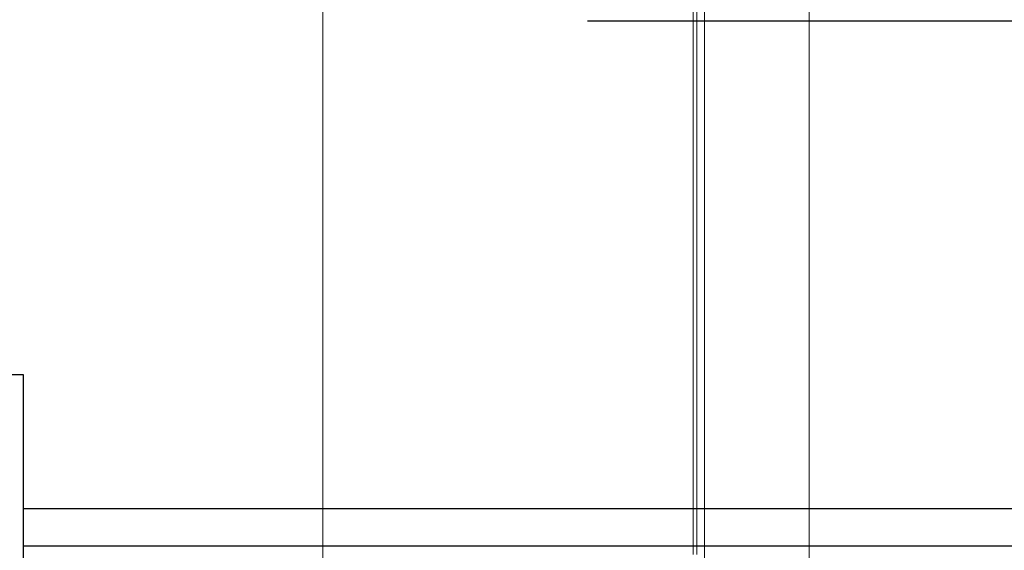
# Model space of a CAD drawing. Header units: millimetres. Extents: x 252 to 294, y 11.7 to 33.4.
# Tile 11 of 32: x 261.5 to 264.2, y 15.3 to 16.8. Entities that reach past the tile are written whole.
import ezdxf

# ---------------------------------------------------------------- set-up
doc = ezdxf.new("R2010")
doc.units = ezdxf.units.MM
doc.header["$LTSCALE"] = 10
doc.linetypes.add('HIDDEN2', pattern=[0.47625, 0.3175, -0.15875])
for name, color, linetype in [('A-FLOR', 252, 'Continuous'), ('DI-Detalhes', 251, 'HIDDEN2'), ('Simbolos', 251, 'Continuous')]:
    doc.layers.add(name, color=color, linetype=linetype)
for name, color, linetype, lineweight in [('IFC-IfcSlab-Contorno', 250, 'Continuous', 5), ('IFC-IfcSpace-Contorno', 250, 'Continuous', 5), ('IFC-IfcWallStandardCase-Contorno', 250, 'Continuous', 5), ('IFC-Viga-Contorno', 66, 'Continuous', 5), ('TQ-Condutos Gordura', 2, 'Continuous', 25)]:
    doc.layers.add(name, color=color, linetype=linetype, lineweight=lineweight)

msp = doc.modelspace()

# ---------------------------------------------------------------- linework, layer by layer
at = {"layer": 'A-FLOR', "lineweight": 5}
for p, q in [((262.3508, 20.2536), (262.3508, 13.7336)), ((263.3508, 18.8336), (263.3508, 15.3336))]:
    msp.add_line(p, q, dxfattribs=at)
at = {"layer": 'DI-Detalhes'}
msp.add_lwpolyline([(258.2961, 16.7599), (266.9401, 16.7599), (266.9401, 12.6709), (258.2961, 12.6709), (258.2961, 16.7599)], dxfattribs=at)
at = {"layer": 'IFC-IfcSlab-Contorno', "lineweight": 5}
msp.add_line((262.3507, 18.8336), (262.3507, 13.7336), dxfattribs=at)
at = {"layer": 'IFC-IfcSpace-Contorno', "lineweight": 5}
for p, q in [((263.3508, 18.8336), (263.3508, 15.5322)), ((263.3508, 15.5322), (263.3508, 15.3336))]:
    msp.add_line(p, q, dxfattribs=at)
at = {"layer": 'IFC-IfcWallStandardCase-Contorno', "lineweight": 5}
for p, q in [((263.3408, 18.8336), (263.3408, 15.3336)), ((263.3508, 15.3336), (263.3508, 18.8336))]:
    msp.add_line(p, q, dxfattribs=at)
at = {"layer": 'IFC-Viga-Contorno', "lineweight": 5}
for p, q in [((263.3707, 18.4936), (263.3707, 14.6336)), ((263.6507, 14.6336), (263.6507, 18.4936))]:
    msp.add_line(p, q, dxfattribs=at)
at = {"layer": 'Simbolos'}
msp.add_lwpolyline([(261.5507, 15.8136), (260.7347, 15.8136), (260.7347, 14.9976), (261.5507, 14.9976), (261.5507, 15.8136), (261.5507, 15.8136)], dxfattribs=at)
at = {"layer": 'TQ-Condutos Gordura'}
for p, q in [((268.6886, 15.4556), (261.5507, 15.4556)), ((268.6886, 15.3556), (261.5507, 15.3556))]:
    msp.add_line(p, q, dxfattribs=at)

doc.saveas('drawing.dxf')
